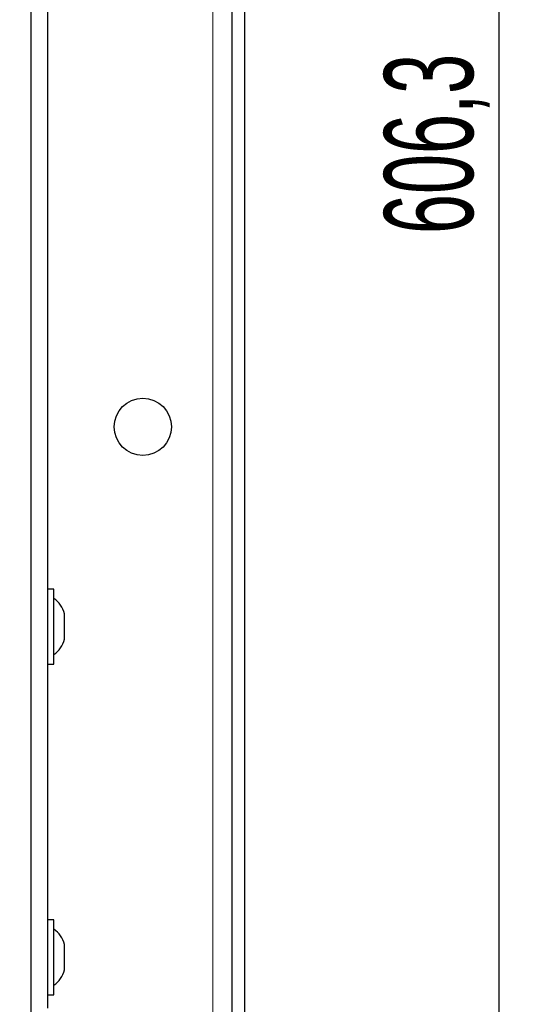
# Paper-space layout 'Blatt3' of a CAD drawing. Header units: millimetres. Extents: x 5 to 418, y 2 to 292.
# Tile 27 of 58: x 138 to 157, y 135 to 174. Entities that reach past the tile are written whole.
import ezdxf

# ---------------------------------------------------------------- set-up
doc = ezdxf.new("R2010")
doc.units = ezdxf.units.MM
doc.layers.add('SLD-0', color=7, linetype='Continuous')
doc.styles.add('SLDTEXTSTYLE1', font='TXT', dxfattribs={"width": 0.605})
doc.dimstyles.new('SLDDIMSTYLE1', dxfattribs={"dimtxt": 3.5, "dimasz": 3.302, "dimexe": 0, "dimexo": 0.0625, "dimgap": 0.875, "dimtad": 1, "dimdec": 1, "dimlfac": 4, "dimrnd": 1e-09, "dimzin": 12, "dimdsep": 46, "dimtxsty": 'SLDTEXTSTYLE1', "dimsah": 1, "dimcen": 0.09, "dimadec": 0, "dimazin": 3, "dimtfac": 1, "dimtofl": 0, "dimtmove": 0, "dimatfit": 3, "dimfxl": 1, "dimfrac": 2, "dimtolj": 1, "dimtzin": 12, "dimarcsym": 0})

# ---------------------------------------------------------------- blocks, each defined once
blk = doc.blocks.new('_D_16')
at = {"layer": 'SLD-0', "color": 7}
for p, q in [((145.099, 246.962), (157.349, 246.962)), ((156.349, 246.962), (156.349, 95.397)), ((135.809, 95.397), (157.349, 95.397))]:
    blk.add_line(p, q, dxfattribs=at)
for points in [[(156.349, 246.962), (155.841, 243.66), (156.857, 243.66)], [(156.349, 95.397), (156.857, 98.699), (155.841, 98.699)]]:
    blk.add_solid(points, dxfattribs=at)
at = {"layer": 'SLD-0', "color": 7, "insert": (151.837, 165.164), "char_height": 3.5, "attachment_point": 1, "rotation": 90, "style": 'SLDTEXTSTYLE1'}
blk.add_mtext('606,3', dxfattribs=at)

psp = doc.layouts.new('Blatt3')

# ---------------------------------------------------------------- linework, layer by layer
at = {"color": 7, "linetype": 'Continuous', "lineweight": 18}
for p, q in [((145.0991, 246.9623), (145.0991, 96.9623)), ((137.9582, 127.9172), (137.9582, 210.6575))]:
    psp.add_line(p, q, dxfattribs=at)
at = {"color": 7, "linetype": 'Continuous', "lineweight": 25}
for p, q in [((145.8491, 221.041), (145.8491, 132.6337)), ((146.3491, 221.041), (146.3491, 132.6337)), ((137.9583, 127.9172), (137.9583, 210.6575)), ((138.5991, 205.9873), (138.5991, 134.7373)), ((138.8491, 151.2124), (138.5991, 151.2124)), ((138.8491, 148.2623), (138.8491, 151.2124)), ((139.2741, 149.2374), (139.2741, 150.2373)), ((138.5991, 148.2623), (138.8491, 148.2623)), ((138.8491, 138.2123), (138.5991, 138.2123)), ((138.8491, 135.2624), (138.8491, 138.2123)), ((139.2741, 136.2373), (139.2741, 137.2374)), ((138.5991, 135.2624), (138.8491, 135.2624))]:
    psp.add_line(p, q, dxfattribs=at)
psp.add_circle((142.3491, 157.5873), 1.125, dxfattribs=at)
for centre, start, end in [((138.3027, 149.9998), 13.74131, 56.88111), ((138.3027, 149.4749), 303.11889, 346.25869), ((138.3027, 136.9998), 13.74131, 56.88111), ((138.3027, 136.4749), 303.11889, 346.25869)]:
    psp.add_arc(centre, 1, start, end, dxfattribs=at)

# ---------------------------------------------------------------- dimensions: what is measured, and where the dimension line sits
at = {"layer": 'SLD-0', "color": 7}
dim = psp.add_linear_dim(base=(156.3491, 95.3973), p1=(145.0991, 246.9623), p2=(135.8088, 95.3973), angle=90, dimstyle='SLDDIMSTYLE1', dxfattribs=at)
dim.commit()
dim.dimension.update_dxf_attribs({"geometry": '_D_16', "text_midpoint": (156.3491, 171.1798), "dimtype": 160})

doc.saveas('drawing.dxf')
